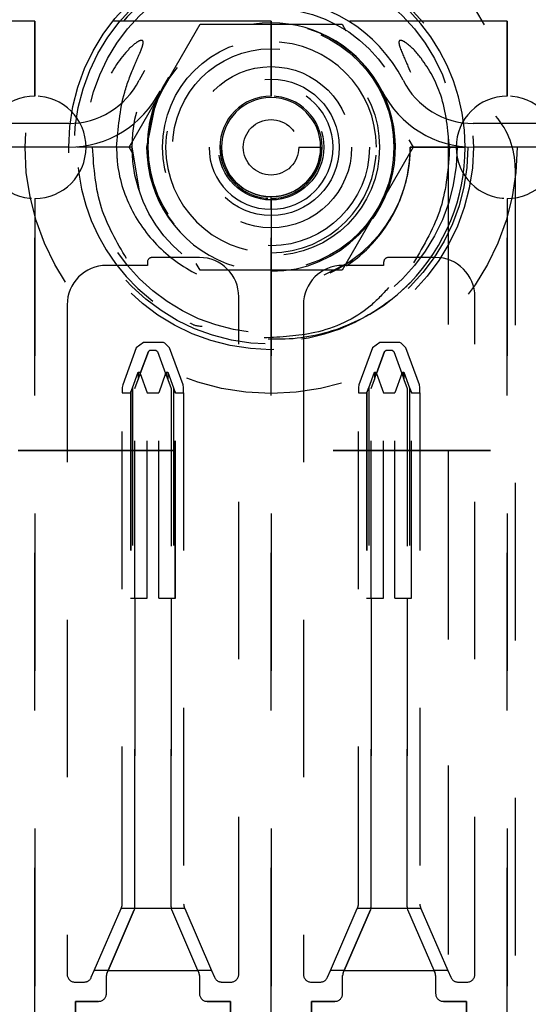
# Model space of a CAD drawing. Header units: inches. Extents: x 1880 to 2363, y -453 to -54.
# Tile 94 of 256: x 1902.968 to 1903.291, y -420.284 to -419.659. Entities that reach past the tile are written whole.
import ezdxf

# ---------------------------------------------------------------- set-up
doc = ezdxf.new("R2010")
doc.units = ezdxf.units.IN
doc.header["$LTSCALE"] = 0.5
doc.header["$MEASUREMENT"] = 0
doc.linetypes.add('HIDDEN', pattern=[0.225, 0.15, -0.075])
doc.linetypes.add('PHANTOM', pattern=[0.25, 0.125, -0.025, 0.025, -0.025, 0.025, -0.025])
doc.layers.add('SID-M-H', color=4, linetype='HIDDEN')

msp = doc.modelspace()

# ---------------------------------------------------------------- linework, layer by layer
at = {"color": 7, "linetype": 'PHANTOM', "lineweight": 35}
msp.add_line((1903.46701, -419.93267), (1899.90484, -419.93267), dxfattribs=at)
at = {"layer": 'SID-M-H'}
for p, q in [((1903.24017, -419.53267), (1903.24017, -420.43671)), ((1903.24017, -419.55267), (1903.24017, -420.44767)), ((1902.97767, -419.66017), (1902.82767, -419.66017)), ((1902.97767, -419.70767), (1902.97767, -419.66017)), ((1902.97767, -419.66017), (1902.97767, -419.70767)), ((1903.12767, -419.66017), (1902.97767, -419.66017)), ((1903.03748, -419.74017), (1903.08258, -419.66207)), ((1903.08258, -419.66207), (1903.17276, -419.66207)), ((1903.12767, -419.66017), (1903.12767, -419.70767)), ((1903.27767, -419.66017), (1903.12767, -419.66017)), ((1903.12767, -419.70767), (1903.12767, -419.66017)), ((1903.17276, -419.66207), (1903.17523, -419.66634)), ((1903.27767, -419.70767), (1903.27767, -419.66017)), ((1903.27767, -419.66017), (1903.27767, -419.70767)), ((1903.42767, -419.66017), (1903.27767, -419.66017)), ((1903.12767, -419.68899), (1903.12767, -419.68899)), ((1903.0572, -419.70445), (1903.05468, -419.70994)), ((1903.05468, -419.70994), (1903.04867, -419.74017)), ((1903.12767, -419.70867), (1903.12767, -419.70867)), ((1902.99922, -419.72507), (1902.65611, -419.72507)), ((1903.89922, -419.72507), (1903.25611, -419.72507)), ((1903.2151, -419.7354), (1903.21785, -419.74017)), ((1902.99922, -419.74007), (1902.65611, -419.74007)), ((1903.01682, -419.74017), (1903.00442, -419.74017)), ((1903.03929, -419.74017), (1903.00455, -419.74017)), ((1903.03942, -419.74017), (1903.01682, -419.74017)), ((1903.04023, -419.74493), (1903.03748, -419.74017)), ((1903.04417, -419.76784), (1903.03942, -419.74017)), ((1903.14528, -419.74017), (1903.15916, -419.74017)), ((1903.16113, -419.74017), (1903.16113, -419.74017)), ((1903.17097, -419.74017), (1903.17097, -419.74017)), ((1903.21785, -419.74017), (1903.17276, -419.81827)), ((1903.19656, -419.74017), (1903.19656, -419.74017)), ((1903.20641, -419.74017), (1903.20641, -419.74017)), ((1903.25083, -419.74017), (1903.216, -419.74017)), ((1903.21605, -419.74017), (1903.25079, -419.74017)), ((1903.25092, -419.74017), (1903.21611, -419.74017)), ((1903.89922, -419.74007), (1903.25611, -419.74007)), ((1903.28267, -419.75321), (1903.28267, -420.32582)), ((1902.97767, -420.69767), (1902.97767, -419.77267)), ((1902.97767, -419.77267), (1902.97767, -420.69767)), ((1903.12767, -419.77267), (1903.12767, -420.69767)), ((1903.12767, -420.69767), (1903.12767, -419.77267)), ((1903.27767, -420.69767), (1903.27767, -419.77267)), ((1903.27767, -419.77267), (1903.27767, -420.69767)), ((1903.08217, -419.81017), (1903.05217, -419.81017)), ((1903.17956, -419.81213), (1903.16113, -419.82143)), ((1903.23217, -419.81017), (1903.20217, -419.81017)), ((1903.04917, -419.81517), (1903.02317, -419.81517)), ((1903.04917, -419.81317), (1903.04917, -419.81517)), ((1903.08258, -419.81827), (1903.08011, -419.81399)), ((1903.17276, -419.81827), (1903.08258, -419.81827)), ((1903.19917, -419.81517), (1903.17317, -419.81517)), ((1903.19917, -419.81317), (1903.19917, -419.81517)), ((1903.10717, -420.26517), (1903.10717, -419.83517)), ((1903.25717, -420.26517), (1903.25717, -419.83517)), ((1902.99817, -419.84017), (1902.99817, -420.26517)), ((1903.14817, -419.84017), (1903.14817, -420.26517)), ((1903.12767, -419.85828), (1903.12767, -419.85828)), ((1903.04207, -419.86746), (1903.03347, -419.89108)), ((1903.04676, -419.86417), (1903.04207, -419.86746)), ((1903.05945, -419.86417), (1903.04676, -419.86417)), ((1903.06028, -419.86447), (1903.05945, -419.86417)), ((1903.06327, -419.86746), (1903.06028, -419.86447)), ((1903.07186, -419.89108), (1903.06327, -419.86746)), ((1903.19207, -419.86746), (1903.18347, -419.89108)), ((1903.19676, -419.86417), (1903.19207, -419.86746)), ((1903.20945, -419.86417), (1903.19676, -419.86417)), ((1903.21028, -419.86447), (1903.20945, -419.86417)), ((1903.21327, -419.86746), (1903.21028, -419.86447)), ((1903.22186, -419.89108), (1903.21327, -419.86746)), ((1903.04974, -419.86977), (1903.04459, -419.8839)), ((1903.04459, -419.8839), (1903.04974, -419.86977)), ((1903.04974, -419.86977), (1903.05077, -419.86903)), ((1903.04974, -419.86977), (1903.05077, -419.86903)), ((1903.05077, -419.86903), (1903.05457, -419.86903)), ((1903.05077, -419.86903), (1903.05457, -419.86903)), ((1903.05457, -419.86903), (1903.0556, -419.86977)), ((1903.05457, -419.86903), (1903.0556, -419.86977)), ((1903.0556, -419.86977), (1903.06074, -419.8839)), ((1903.0556, -419.86977), (1903.06074, -419.8839)), ((1903.19974, -419.86977), (1903.19459, -419.8839)), ((1903.19459, -419.8839), (1903.19974, -419.86977)), ((1903.19974, -419.86977), (1903.20077, -419.86903)), ((1903.19974, -419.86977), (1903.20077, -419.86903)), ((1903.20077, -419.86903), (1903.20457, -419.86903)), ((1903.20077, -419.86903), (1903.20457, -419.86903)), ((1903.20457, -419.86903), (1903.2056, -419.86977)), ((1903.20457, -419.86903), (1903.2056, -419.86977)), ((1903.2056, -419.86977), (1903.21074, -419.8839)), ((1903.2056, -419.86977), (1903.21074, -419.8839)), ((1903.03966, -419.89292), (1903.04327, -419.88301)), ((1903.04327, -419.88301), (1903.04427, -419.88301)), ((1903.04327, -419.88301), (1903.04327, -419.88754)), ((1903.04327, -419.88754), (1903.04427, -419.8848)), ((1903.04427, -419.88301), (1903.04459, -419.8839)), ((1903.04427, -419.88301), (1903.04427, -419.8848)), ((1903.04459, -419.8839), (1903.04427, -419.8848)), ((1903.04427, -419.8848), (1903.04459, -419.8839)), ((1903.04459, -419.8839), (1903.04902, -419.89607)), ((1903.06074, -419.8839), (1903.05631, -419.89607)), ((1903.06074, -419.8839), (1903.06106, -419.88301)), ((1903.06074, -419.8839), (1903.06106, -419.8848)), ((1903.06074, -419.8839), (1903.06106, -419.8848)), ((1903.06106, -419.88301), (1903.06206, -419.88301)), ((1903.06106, -419.88301), (1903.06106, -419.8848)), ((1903.06106, -419.8848), (1903.06206, -419.88754)), ((1903.06206, -419.88301), (1903.06567, -419.89292)), ((1903.06206, -419.88301), (1903.06206, -419.88754)), ((1903.18966, -419.89292), (1903.19327, -419.88301)), ((1903.19327, -419.88301), (1903.19427, -419.88301)), ((1903.19327, -419.88301), (1903.19327, -419.88754)), ((1903.19327, -419.88754), (1903.19427, -419.8848)), ((1903.19427, -419.88301), (1903.19459, -419.8839)), ((1903.19427, -419.88301), (1903.19427, -419.8848)), ((1903.19459, -419.8839), (1903.19427, -419.8848)), ((1903.19427, -419.8848), (1903.19459, -419.8839)), ((1903.19459, -419.8839), (1903.19902, -419.89607)), ((1903.21074, -419.8839), (1903.20631, -419.89607)), ((1903.21074, -419.8839), (1903.21106, -419.88301)), ((1903.21074, -419.8839), (1903.21106, -419.8848)), ((1903.21074, -419.8839), (1903.21106, -419.8848)), ((1903.21106, -419.88301), (1903.21206, -419.88301)), ((1903.21106, -419.88301), (1903.21106, -419.8848)), ((1903.21106, -419.8848), (1903.21206, -419.88754)), ((1903.21206, -419.88301), (1903.21567, -419.89292)), ((1903.21206, -419.88301), (1903.21206, -419.88754)), ((1903.03347, -419.89108), (1903.03317, -419.89279)), ((1903.03317, -419.89279), (1903.03317, -419.89607)), ((1903.03852, -419.89607), (1903.03966, -419.89292)), ((1903.03966, -419.89292), (1903.03966, -420.02651)), ((1903.04117, -419.89332), (1903.04327, -419.88754)), ((1903.04117, -420.02651), (1903.04117, -419.89332)), ((1903.06206, -419.88754), (1903.06417, -419.89332)), ((1903.06417, -419.89332), (1903.06417, -420.02651)), ((1903.06567, -419.89292), (1903.06567, -420.02651)), ((1903.06567, -419.89292), (1903.06682, -419.89607)), ((1903.07217, -419.89279), (1903.07186, -419.89108)), ((1903.07217, -419.89607), (1903.07217, -419.89279)), ((1903.18347, -419.89108), (1903.18317, -419.89279)), ((1903.18317, -419.89279), (1903.18317, -419.89607)), ((1903.18852, -419.89607), (1903.18966, -419.89292)), ((1903.18966, -419.89292), (1903.18966, -420.02651)), ((1903.19117, -419.89332), (1903.19327, -419.88754)), ((1903.19117, -420.02651), (1903.19117, -419.89332)), ((1903.21206, -419.88754), (1903.21417, -419.89332)), ((1903.21417, -419.89332), (1903.21417, -420.02651)), ((1903.21567, -419.89292), (1903.21567, -420.02651)), ((1903.21567, -419.89292), (1903.21682, -419.89607)), ((1903.22217, -419.89279), (1903.22186, -419.89108)), ((1903.22217, -419.89607), (1903.22217, -419.89279)), ((1903.03317, -419.89607), (1903.03838, -419.89607)), ((1903.03317, -420.22067), (1903.03317, -419.89607)), ((1903.03838, -419.89607), (1903.03838, -420.02651)), ((1903.03852, -419.89607), (1903.03838, -419.89607)), ((1903.03852, -419.89607), (1903.03852, -420.02651)), ((1903.04902, -420.02651), (1903.04902, -419.89607)), ((1903.04902, -419.89607), (1903.05631, -419.89607)), ((1903.05631, -420.02651), (1903.05631, -419.89607)), ((1903.06682, -420.02651), (1903.06682, -419.89607)), ((1903.06696, -419.89607), (1903.06682, -419.89607)), ((1903.06696, -419.89607), (1903.07217, -419.89607)), ((1903.06696, -420.02651), (1903.06696, -419.89607)), ((1903.07217, -419.89607), (1903.07217, -420.22067)), ((1903.18317, -420.22067), (1903.18317, -419.89607)), ((1903.18317, -419.89607), (1903.18838, -419.89607)), ((1903.18838, -419.89607), (1903.18838, -420.02651)), ((1903.18852, -419.89607), (1903.18838, -419.89607)), ((1903.18852, -419.89607), (1903.18852, -420.02651)), ((1903.19902, -420.02651), (1903.19902, -419.89607)), ((1903.19902, -419.89607), (1903.20631, -419.89607)), ((1903.20631, -420.02651), (1903.20631, -419.89607)), ((1903.21682, -420.02651), (1903.21682, -419.89607)), ((1903.21696, -419.89607), (1903.21682, -419.89607)), ((1903.21696, -419.89607), (1903.22217, -419.89607)), ((1903.21696, -420.02651), (1903.21696, -419.89607)), ((1903.22217, -419.89607), (1903.22217, -420.22067)), ((1903.03838, -420.02651), (1903.04117, -420.02651)), ((1903.04117, -420.02651), (1903.04902, -420.02651)), ((1903.04117, -420.22232), (1903.04117, -420.02651)), ((1903.04117, -420.02651), (1903.04117, -420.22232)), ((1903.05631, -420.02651), (1903.06417, -420.02651)), ((1903.06417, -420.02651), (1903.06417, -420.22232)), ((1903.06417, -420.22232), (1903.06417, -420.02651)), ((1903.06417, -420.02651), (1903.06696, -420.02651)), ((1903.18838, -420.02651), (1903.19117, -420.02651)), ((1903.19117, -420.22232), (1903.19117, -420.02651)), ((1903.19117, -420.02651), (1903.19902, -420.02651)), ((1903.19117, -420.02651), (1903.19117, -420.22232)), ((1903.20631, -420.02651), (1903.21417, -420.02651)), ((1903.21417, -420.02651), (1903.21417, -420.22232)), ((1903.21417, -420.22232), (1903.21417, -420.02651)), ((1903.21417, -420.02651), (1903.21696, -420.02651)), ((1903.01542, -420.26273), (1903.03245, -420.22336)), ((1903.02414, -420.26273), (1903.04076, -420.22431)), ((1903.04076, -420.22431), (1903.02414, -420.26273)), ((1903.03245, -420.22336), (1903.03276, -420.22265)), ((1903.04106, -420.22336), (1903.03245, -420.22336)), ((1903.04106, -420.22336), (1903.04076, -420.22431)), ((1903.04106, -420.22336), (1903.04076, -420.22431)), ((1903.06427, -420.22336), (1903.04106, -420.22336)), ((1903.06458, -420.22431), (1903.06427, -420.22336)), ((1903.06458, -420.22431), (1903.06427, -420.22336)), ((1903.07288, -420.22336), (1903.06427, -420.22336)), ((1903.08119, -420.26273), (1903.06458, -420.22431)), ((1903.08119, -420.26273), (1903.06458, -420.22431)), ((1903.07258, -420.22265), (1903.07288, -420.22336)), ((1903.07288, -420.22336), (1903.08991, -420.26273)), ((1903.16542, -420.26273), (1903.18245, -420.22336)), ((1903.17414, -420.26273), (1903.19076, -420.22431)), ((1903.19076, -420.22431), (1903.17414, -420.26273)), ((1903.18245, -420.22336), (1903.18276, -420.22265)), ((1903.19106, -420.22336), (1903.18245, -420.22336)), ((1903.19106, -420.22336), (1903.19076, -420.22431)), ((1903.19106, -420.22336), (1903.19076, -420.22431)), ((1903.21427, -420.22336), (1903.19106, -420.22336)), ((1903.21458, -420.22431), (1903.21427, -420.22336)), ((1903.21458, -420.22431), (1903.21427, -420.22336)), ((1903.22288, -420.22336), (1903.21427, -420.22336)), ((1903.23119, -420.26273), (1903.21458, -420.22431)), ((1903.23119, -420.26273), (1903.21458, -420.22431)), ((1903.22258, -420.22265), (1903.22288, -420.22336)), ((1903.22288, -420.22336), (1903.23991, -420.26273)), ((1903.01351, -420.26715), (1903.01542, -420.26273)), ((1903.02414, -420.26273), (1903.01542, -420.26273)), ((1903.02314, -420.27741), (1903.02314, -420.26607)), ((1903.02314, -420.27741), (1903.02314, -420.26607)), ((1903.02414, -420.26273), (1903.02355, -420.26409)), ((1903.02355, -420.26409), (1903.02414, -420.26273)), ((1903.02414, -420.26273), (1903.08119, -420.26273)), ((1903.08178, -420.26409), (1903.08119, -420.26273)), ((1903.08119, -420.26273), (1903.08178, -420.26409)), ((1903.08991, -420.26273), (1903.08119, -420.26273)), ((1903.08219, -420.26607), (1903.08219, -420.27741)), ((1903.08219, -420.26607), (1903.08219, -420.27741)), ((1903.08991, -420.26273), (1903.09182, -420.26715)), ((1903.16351, -420.26715), (1903.16542, -420.26273)), ((1903.17414, -420.26273), (1903.16542, -420.26273)), ((1903.17314, -420.27741), (1903.17314, -420.26607)), ((1903.17314, -420.27741), (1903.17314, -420.26607)), ((1903.17414, -420.26273), (1903.17355, -420.26409)), ((1903.17355, -420.26409), (1903.17414, -420.26273)), ((1903.17414, -420.26273), (1903.23119, -420.26273)), ((1903.23178, -420.26409), (1903.23119, -420.26273)), ((1903.23119, -420.26273), (1903.23178, -420.26409)), ((1903.23991, -420.26273), (1903.23119, -420.26273)), ((1903.23219, -420.26607), (1903.23219, -420.27741)), ((1903.23219, -420.26607), (1903.23219, -420.27741)), ((1903.23991, -420.26273), (1903.24182, -420.26715)), ((1903.00317, -420.27017), (1903.00892, -420.27017)), ((1903.09641, -420.27017), (1903.10217, -420.27017)), ((1903.15317, -420.27017), (1903.15892, -420.27017)), ((1903.24641, -420.27017), (1903.25217, -420.27017)), ((1903.00345, -420.28241), (1903.00345, -420.32178)), ((1903.01814, -420.28241), (1903.00345, -420.28241)), ((1903.00345, -420.28241), (1903.01814, -420.28241)), ((1903.00345, -420.32178), (1903.00345, -420.28241)), ((1903.10188, -420.28241), (1903.08719, -420.28241)), ((1903.08719, -420.28241), (1903.10188, -420.28241)), ((1903.10188, -420.32178), (1903.10188, -420.28241)), ((1903.10188, -420.28241), (1903.10188, -420.32178)), ((1903.16814, -420.28241), (1903.15345, -420.28241)), ((1903.15345, -420.28241), (1903.15345, -420.32178)), ((1903.15345, -420.28241), (1903.16814, -420.28241)), ((1903.15345, -420.32178), (1903.15345, -420.28241)), ((1903.25188, -420.28241), (1903.23719, -420.28241)), ((1903.23719, -420.28241), (1903.25188, -420.28241)), ((1903.25188, -420.32178), (1903.25188, -420.28241)), ((1903.25188, -420.28241), (1903.25188, -420.32178))]:
    msp.add_line(p, q, dxfattribs=at)
for radius in [0.15625, 0.1285, 0.125, 0.11811, 0.08825, 0.078, 0.0689, 0.0625, 0.05118, 0.04331, 0.03346, 0.0315, 0.01761]:
    msp.add_circle((1903.12767, -419.74017), radius, dxfattribs=at)
for centre, radius, start, end in [((1903.12767, -419.74017), 0.12325, 0, 315.72721), ((1903.31767, -419.67951), 0.0625, 49.07394, 220.92606), ((1903.12767, -419.74017), 0.094, 26.87743, 153.12257), ((1903.12767, -419.74017), 0.07874, 0, 270), ((1903.12767, -419.74017), 0.079, 26.87743, 153.12257), ((1903.12767, -419.74017), 0.06693, 0, 270), ((1902.99922, -419.67507), 0.05, 270, 333.12257), ((1903.25611, -419.67507), 0.05, 206.87743, 270), ((1902.99922, -419.67507), 0.065, 270, 333.12257), ((1903.12767, -419.74017), 0.079, 180, 26.87743), ((1903.12767, -419.74017), 0.03937, 270, 180), ((1903.25611, -419.67507), 0.065, 206.87743, 270), ((1902.97767, -419.74017), 0.0325, 90, 270), ((1902.97767, -419.74017), 0.0325, 270, 90), ((1903.12767, -419.74017), 0.0325, 90, 270), ((1903.12767, -419.74017), 0.0315, 90, 180), ((1903.12767, -419.74017), 0.0325, 270, 90), ((1903.12767, -419.74017), 0.0315, 270, 90), ((1903.27767, -419.74017), 0.0325, 90, 270), ((1903.27767, -419.74017), 0.0325, 270, 90), ((1903.23267, -419.75321), 0.05, 0, 40.92606), ((1903.12767, -419.74017), 0.03937, 180, 270), ((1903.12767, -419.74017), 0.0315, 180, 270), ((1903.12767, -419.74017), 0.07874, 270, 0), ((1903.12767, -419.74017), 0.06693, 270, 0), ((1903.12767, -419.74017), 0.12325, 315.72721, 0), ((1903.05217, -419.81317), 0.003, 90, 180), ((1903.08217, -419.83517), 0.025, 0, 90), ((1903.20217, -419.81317), 0.003, 90, 180), ((1903.23217, -419.83517), 0.025, 0, 90), ((1903.02317, -419.84017), 0.025, 90, 180), ((1903.17317, -419.84017), 0.025, 90, 180), ((1903.02817, -420.22067), 0.005, 336.61152, 0), ((1903.03617, -420.22232), 0.005, 348.05426, 0), ((1903.03617, -420.22232), 0.005, 348.05426, 0), ((1903.06917, -420.22232), 0.005, 180, 191.94574), ((1903.06917, -420.22232), 0.005, 180, 191.94574), ((1903.07717, -420.22067), 0.005, 180, 203.38848), ((1903.17817, -420.22067), 0.005, 336.61152, 0), ((1903.18617, -420.22232), 0.005, 348.05426, 0), ((1903.18617, -420.22232), 0.005, 348.05426, 0), ((1903.21917, -420.22232), 0.005, 180, 191.94574), ((1903.21917, -420.22232), 0.005, 180, 191.94574), ((1903.22717, -420.22067), 0.005, 180, 203.38848), ((1903.00317, -420.26517), 0.005, 180, 270), ((1903.00892, -420.26517), 0.005, 270, 336.61152), ((1903.02814, -420.26607), 0.005, 156.61152, 180), ((1903.02814, -420.26607), 0.005, 156.61152, 180), ((1903.07719, -420.26607), 0.005, 0, 23.38848), ((1903.07719, -420.26607), 0.005, 0, 23.38848), ((1903.09641, -420.26517), 0.005, 203.38848, 270), ((1903.10217, -420.26517), 0.005, 270, 0), ((1903.15317, -420.26517), 0.005, 180, 270), ((1903.15892, -420.26517), 0.005, 270, 336.61152), ((1903.17814, -420.26607), 0.005, 156.61152, 180), ((1903.17814, -420.26607), 0.005, 156.61152, 180), ((1903.22719, -420.26607), 0.005, 0, 23.38848), ((1903.22719, -420.26607), 0.005, 0, 23.38848), ((1903.24641, -420.26517), 0.005, 203.38848, 270), ((1903.25217, -420.26517), 0.005, 270, 0), ((1903.01814, -420.27741), 0.005, 270, 0), ((1903.01814, -420.27741), 0.005, 270, 0), ((1903.08719, -420.27741), 0.005, 180, 270), ((1903.08719, -420.27741), 0.005, 180, 270), ((1903.16814, -420.27741), 0.005, 270, 0), ((1903.16814, -420.27741), 0.005, 270, 0), ((1903.23719, -420.27741), 0.005, 180, 270), ((1903.23719, -420.27741), 0.005, 180, 270)]:
    msp.add_arc(centre, radius, start, end, dxfattribs=at)
for centre, start_param, end_param in [((1903.02906, -419.86378), 3.812167, 3.926991), ((1903.07628, -419.86378), 2.356194, 2.471018), ((1903.17906, -419.86378), 3.812167, 3.926991), ((1903.22628, -419.86378), 2.356194, 2.471018)]:
    msp.add_ellipse(centre, major_axis=(0, 0.04121), ratio=0.36397, start_param=start_param, end_param=end_param, dxfattribs=at)
for points, knots in [([(1903.02954, -419.74017), (1903.03055, -419.72833), (1903.03205, -419.71063), (1903.0395, -419.69139), (1903.04361, -419.68212), (1903.04556, -419.67746), (1903.04632, -419.67505), (1903.0465, -419.6738), (1903.04645, -419.67313), (1903.04631, -419.67274), (1903.04607, -419.67248), (1903.04578, -419.67234), (1903.04531, -419.67228), (1903.04413, -419.67253), (1903.0404, -419.6747), (1903.03143, -419.68367), (1903.01971, -419.70341), (1903.0146, -419.72491), (1903.01433, -419.73797), (1903.01429, -419.74017)], [0, 0, 0, 0, 0.237961, 0.355865, 0.413956, 0.44301, 0.457672, 0.46502, 0.468145, 0.471305, 0.47319, 0.475075, 0.477741, 0.48268, 0.498915, 0.563833, 0.736538, 0.955602, 1, 1, 1, 1]), ([(1903.24104, -419.74017), (1903.23998, -419.72892), (1903.23807, -419.70878), (1903.22615, -419.68678), (1903.21657, -419.676), (1903.21176, -419.67277), (1903.21035, -419.67234), (1903.20986, -419.67229), (1903.20946, -419.67237), (1903.20919, -419.67253), (1903.20899, -419.67281), (1903.20884, -419.6733), (1903.20888, -419.67479), (1903.2107, -419.68007), (1903.21656, -419.69261), (1903.22401, -419.71344), (1903.22519, -419.73115), (1903.22579, -419.74017)], [0, 0, 0, 0, 0.225702, 0.40425, 0.493147, 0.515353, 0.519134, 0.522936, 0.525077, 0.527238, 0.529133, 0.531925, 0.537376, 0.55881, 0.643477, 0.818344, 1, 1, 1, 1]), ([(1903.03588, -419.81084), (1903.02973, -419.80035), (1903.01695, -419.77855), (1903.0152, -419.75328), (1903.01429, -419.74017)], [0, 0, 0, 0, 0.4811833, 1, 1, 1, 1]), ([(1903.02954, -419.74017), (1903.02964, -419.74314), (1903.03008, -419.7565), (1903.03731, -419.78013), (1903.05663, -419.80611), (1903.08378, -419.82426), (1903.11511, -419.83239), (1903.14687, -419.82988), (1903.1756, -419.81738), (1903.19841, -419.79648), (1903.21005, -419.77488), (1903.21389, -419.76045), (1903.21505, -419.75405), (1903.21547, -419.75101), (1903.21577, -419.74802), (1903.21594, -419.74579), (1903.21608, -419.74301), (1903.2161, -419.74113), (1903.21611, -419.74017)], [0, 0, 0, 0, 0.0309821, 0.1390962, 0.2504876, 0.3623209, 0.4730784, 0.5820155, 0.6889003, 0.7939871, 0.8989406, 0.9391461, 0.9491777, 0.9666759, 0.9710489, 0.9804409, 0.9899847, 1, 1, 1, 1]), ([(1903.24104, -419.74017), (1903.2401, -419.75327), (1903.23819, -419.77955), (1903.2248, -419.80224), (1903.21809, -419.81362)], [0, 0, 0, 0, 0.498222, 1, 1, 1, 1]), ([(1903.12767, -419.77954), (1903.12767, -419.77842), (1903.12767, -419.7761), (1903.12767, -419.77346), (1903.12767, -419.77192), (1903.12767, -419.77175), (1903.12767, -419.77166)], [0, 0, 0, 0, 0.270261, 0.562429, 0.789736, 1, 1, 1, 1]), ([(1903.21592, -419.82621), (1903.2147, -419.82742), (1903.20384, -419.83826), (1903.17931, -419.85437), (1903.13945, -419.86433), (1903.09995, -419.85954), (1903.07155, -419.84852), (1903.06052, -419.83692), (1903.05848, -419.83478)], [0, 0, 0, 0, 0.029694, 0.265123, 0.496565, 0.724206, 0.948962, 1, 1, 1, 1]), ([(1903.20235, -419.8293), (1903.19858, -419.83338), (1903.18595, -419.84703), (1903.1578, -419.85958), (1903.13402, -419.86066), (1903.12324, -419.86115)], [0, 0, 0, 0, 0.188825, 0.63213, 1, 1, 1, 1]), ([(1903.0839, -419.854), (1903.08152, -419.85377), (1903.07882, -419.85351), (1903.07666, -419.85202), (1903.07641, -419.85184)], [0, 0, 0, 0, 0.883999, 1, 1, 1, 1])]:
    msp.add_open_spline(points, degree=3, knots=knots, dxfattribs=at)

doc.saveas('drawing.dxf')
